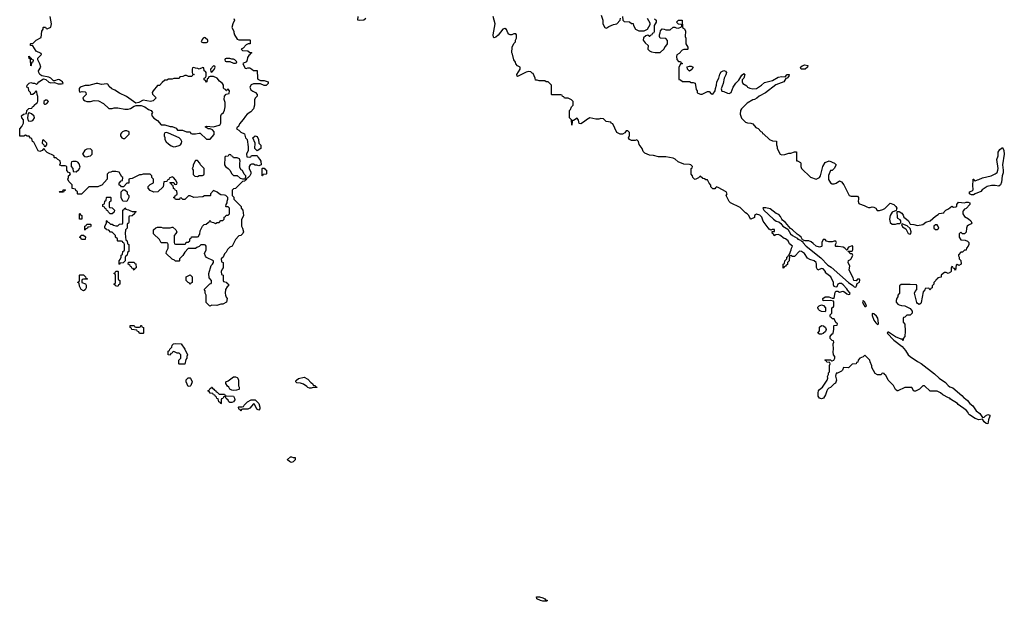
# Model space of a CAD drawing. Header units: inches. Extents: x 2473073 to 2657680, y 705365 to 849016.
# Tile 125 of 151: x 2612306 to 2623191, y 728342 to 734776. Entities that reach past the tile are written whole.
import ezdxf

# ---------------------------------------------------------------- set-up
doc = ezdxf.new("R2010")
doc.units = ezdxf.units.IN
doc.header["$MEASUREMENT"] = 0
for name, color, linetype in [('C6712', 7, 'Continuous'), ('C6713', 7, 'Continuous'), ('C6723', 7, 'Continuous')]:
    doc.layers.add(name, color=color, linetype=linetype)

msp = doc.modelspace()

# ---------------------------------------------------------------- linework, layer by layer
at = {"layer": 'C6712', "color": 5, "elevation": 40}
for points in [[(2615330, 729934), (2615350, 729934), (2615352, 729908), (2615330, 729886), (2615310, 729878), (2615300, 729880), (2615287, 729887), (2615268, 729908), (2615268, 729912), (2615300, 729940), (2615310, 729942)], [(2618090, 728342), (2618064, 728350), (2618025, 728370), (2618018, 728390), (2618054, 728390), (2618090, 728379), (2618111, 728370), (2618119, 728359), (2618142, 728350), (2618130, 728344)]]:
    msp.add_lwpolyline(points, close=True, dxfattribs=at)
at = {"layer": 'C6713', "color": 5, "elevation": 40}
for points in [[(2614674, 734790), (2614682, 734770), (2614662, 734730), (2614652, 734690), (2614672, 734650), (2614673, 734633), (2614682, 734610), (2614710, 734562), (2614730, 734552), (2614850, 734554), (2614854, 734550), (2614854, 734510), (2614833, 734507), (2614810, 734498), (2614778, 734462), (2614754, 734450), (2614770, 734434), (2614830, 734432), (2614850, 734414), (2614870, 734414), (2614874, 734410), (2614858, 734402), (2614854, 734390), (2614840, 734380), (2614824, 734356), (2614822, 734330), (2614814, 734310), (2614774, 734290), (2614784, 734264), (2614798, 734238), (2614810, 734234), (2614830, 734242), (2614850, 734242), (2614874, 734230), (2614890, 734214), (2614933, 734213), (2614934, 734130), (2614938, 734118), (2614970, 734102), (2615010, 734102), (2615054, 734090), (2615054, 734070), (2615030, 734046), (2615010, 734046), (2614970, 734068), (2614890, 734066), (2614865, 734055), (2614852, 734030), (2614861, 734001), (2614884, 733984), (2614914, 733970), (2614932, 733950), (2614931, 733929), (2614910, 733906), (2614902, 733890), (2614902, 733830), (2614891, 733790), (2614862, 733758), (2614822, 733730), (2614802, 733710), (2614778, 733670), (2614737, 733623), (2614725, 733595), (2614710, 733586), (2614702, 733570), (2614730, 733552), (2614751, 733531), (2614790, 733512), (2614804, 733470), (2614819, 733450), (2614832, 733368), (2614832, 733330), (2614814, 733290), (2614818, 733258), (2614850, 733254), (2614862, 733258), (2614870, 733274), (2614930, 733274), (2614942, 733250), (2614962, 733230), (2614972, 733210), (2614974, 733170), (2614950, 733158), (2614927, 733167), (2614910, 733168), (2614890, 733178), (2614870, 733178), (2614854, 733170), (2614842, 733150), (2614842, 733130), (2614862, 733090), (2614862, 733070), (2614852, 733050), (2614830, 733026), (2614818, 733022), (2614810, 733006), (2614798, 733002), (2614794, 732990), (2614770, 732986), (2614691, 732909), (2614670, 732906), (2614654, 732890), (2614654, 732830), (2614672, 732812), (2614674, 732790), (2614754, 732710), (2614754, 732690), (2614774, 732670), (2614782, 732610), (2614760, 732560), (2614758, 732490), (2614771, 732470), (2614782, 732430), (2614772, 732410), (2614751, 732389), (2614730, 732386), (2614690, 732346), (2614654, 732270), (2614630, 732258), (2614605, 732235), (2614590, 732206), (2614570, 732186), (2614554, 732150), (2614534, 732130), (2614538, 732098), (2614554, 732090), (2614554, 732030), (2614544, 732016), (2614534, 731990), (2614538, 731958), (2614554, 731950), (2614554, 731890), (2614558, 731878), (2614590, 731874), (2614598, 731858), (2614614, 731850), (2614614, 731830), (2614598, 731822), (2614582, 731790), (2614578, 731750), (2614581, 731730), (2614587, 731707), (2614598, 731690), (2614592, 731650), (2614551, 731629), (2614530, 731629), (2614484, 731616), (2614430, 731618), (2614407, 731607), (2614368, 731648), (2614366, 731730), (2614358, 731750), (2614356, 731776), (2614346, 731790), (2614407, 731853), (2614422, 731858), (2614426, 731870), (2614426, 731890), (2614400, 731920), (2614398, 731970), (2614424, 732056), (2614438, 732070), (2614448, 732090), (2614447, 732107), (2614370, 732146), (2614360, 732160), (2614348, 732190), (2614366, 732230), (2614366, 732270), (2614362, 732282), (2614350, 732286), (2614310, 732286), (2614290, 732266), (2614264, 732256), (2614250, 732246), (2614170, 732246), (2614130, 732206), (2614110, 732166), (2614074, 732130), (2614074, 732110), (2614070, 732106), (2614030, 732106), (2614016, 732116), (2613990, 732126), (2613926, 732190), (2613928, 732212), (2613946, 732250), (2613946, 732290), (2613942, 732302), (2613930, 732306), (2613870, 732306), (2613850, 732346), (2613787, 732407), (2613786, 732450), (2613810, 732474), (2613830, 732482), (2613870, 732482), (2613890, 732474), (2613970, 732474), (2613990, 732482), (2614000, 732480), (2614034, 732450), (2614042, 732430), (2614034, 732410), (2614014, 732390), (2614014, 732310), (2614018, 732298), (2614030, 732294), (2614130, 732294), (2614142, 732298), (2614147, 732313), (2614170, 732314), (2614186, 732330), (2614186, 732350), (2614202, 732358), (2614207, 732373), (2614270, 732374), (2614282, 732378), (2614286, 732390), (2614298, 732402), (2614300, 732440), (2614326, 732490), (2614346, 732510), (2614367, 732513), (2614390, 732534), (2614402, 732538), (2614407, 732553), (2614413, 732553), (2614418, 732538), (2614450, 732534), (2614470, 732522), (2614490, 732534), (2614510, 732534), (2614530, 732554), (2614550, 732554), (2614566, 732570), (2614566, 732590), (2614582, 732598), (2614590, 732614), (2614610, 732614), (2614626, 732630), (2614626, 732690), (2614610, 732706), (2614590, 732706), (2614586, 732710), (2614588, 732732), (2614598, 732750), (2614598, 732770), (2614608, 732790), (2614606, 732810), (2614586, 732830), (2614570, 732835), (2614530, 732838), (2614510, 732848), (2614490, 732868), (2614450, 732886), (2614414, 732850), (2614414, 732830), (2614410, 732826), (2614350, 732826), (2614330, 732818), (2614230, 732809), (2614190, 732828), (2614173, 732827), (2614132, 732788), (2614108, 732788), (2614090, 732806), (2614078, 732802), (2614072, 732788), (2614030, 732788), (2614022, 732802), (2614006, 732810), (2614022, 732818), (2614030, 732834), (2614042, 732838), (2614046, 732850), (2614042, 732882), (2614027, 732887), (2614022, 732902), (2614007, 732907), (2614002, 732942), (2613987, 732947), (2613982, 732962), (2613966, 732970), (2613970, 732974), (2614010, 732974), (2614018, 732958), (2614030, 732954), (2614042, 732958), (2614046, 732970), (2614030, 733006), (2614006, 733030), (2613990, 733038), (2613958, 733022), (2613953, 733007), (2613938, 733002), (2613933, 732987), (2613898, 732982), (2613892, 732928), (2613834, 732870), (2613790, 732868), (2613750, 732886), (2613727, 732913), (2613726, 732930), (2613747, 732953), (2613786, 732970), (2613786, 733010), (2613766, 733030), (2613766, 733050), (2613750, 733066), (2613670, 733066), (2613650, 733058), (2613630, 733058), (2613550, 733018), (2613524, 733016), (2613514, 733010), (2613511, 732969), (2613490, 732966), (2613453, 732927), (2613430, 732926), (2613422, 732942), (2613407, 732947), (2613407, 732967), (2613427, 732993), (2613442, 732998), (2613446, 733030), (2613436, 733036), (2613406, 733090), (2613370, 733098), (2613330, 733098), (2613312, 733088), (2613290, 733086), (2613273, 733067), (2613274, 733010), (2613213, 732947), (2613184, 732936), (2613170, 732926), (2613070, 732926), (2612990, 732846), (2612950, 732846), (2612946, 732850), (2612946, 732870), (2612927, 732887), (2612922, 732902), (2612887, 732907), (2612886, 732950), (2612850, 732986), (2612838, 733010), (2612846, 733030), (2612846, 733050), (2612862, 733058), (2612866, 733070), (2612862, 733082), (2612847, 733087), (2612828, 733108), (2612826, 733150), (2612810, 733158), (2612770, 733158), (2612750, 733166), (2612748, 733172), (2612758, 733190), (2612755, 733215), (2612726, 733230), (2612710, 733246), (2612690, 733246), (2612686, 733250), (2612686, 733270), (2612610, 733306), (2612587, 733327), (2612582, 733342), (2612570, 733346), (2612553, 733327), (2612530, 733318), (2612510, 733326), (2612462, 733422), (2612446, 733430), (2612442, 733462), (2612427, 733467), (2612410, 733486), (2612390, 733486), (2612370, 733498), (2612350, 733486), (2612308, 733488), (2612306, 733570), (2612330, 733594), (2612348, 733630), (2612347, 733667), (2612328, 733690), (2612327, 733713), (2612348, 733732), (2612382, 733738), (2612386, 733770), (2612408, 733792), (2612442, 733798), (2612446, 733810), (2612462, 733818), (2612466, 733830), (2612490, 733854), (2612502, 733858), (2612507, 733873), (2612507, 733927), (2612498, 733950), (2612496, 733976), (2612490, 733986), (2612478, 733982), (2612473, 733967), (2612452, 733948), (2612430, 733948), (2612426, 733970), (2612406, 733990), (2612402, 734022), (2612386, 734030), (2612387, 734053), (2612410, 734074), (2612430, 734082), (2612450, 734072), (2612470, 734072), (2612490, 734062), (2612496, 734064), (2612508, 734072), (2612518, 734090), (2612570, 734121), (2612595, 734115), (2612630, 734085), (2612650, 734078), (2612690, 734082), (2612730, 734065), (2612770, 734065), (2612786, 734070), (2612778, 734090), (2612746, 734110), (2612730, 734113), (2612690, 734098), (2612680, 734100), (2612650, 734129), (2612630, 734139), (2612550, 734156), (2612530, 734170), (2612516, 734190), (2612514, 734210), (2612539, 734250), (2612529, 734289), (2612506, 734330), (2612506, 734350), (2612546, 734390), (2612542, 734402), (2612489, 734429), (2612450, 734486), (2612426, 734490), (2612427, 734507), (2612430, 734512), (2612450, 734514), (2612489, 734551), (2612542, 734578), (2612549, 734650), (2612566, 734670), (2612566, 734690), (2612570, 734694), (2612590, 734694), (2612598, 734678), (2612610, 734674), (2612650, 734694), (2612658, 734730), (2612642, 734810)], [(2616132, 734790), (2616111, 734769), (2616067, 734767), (2616046, 734770), (2616048, 734810)], [(2620000, 732916), (2619990, 732906), (2619970, 732906), (2619948, 732928), (2619947, 732947), (2619930, 732966), (2619910, 733006), (2619890, 733006), (2619876, 733016), (2619860, 733020), (2619830, 733046), (2619812, 733028), (2619772, 733008), (2619766, 733010), (2619749, 733029), (2619746, 733050), (2619728, 733068), (2619728, 733130), (2619742, 733138), (2619746, 733150), (2619726, 733170), (2619710, 733175), (2619650, 733177), (2619584, 733204), (2619552, 733232), (2619530, 733243), (2619450, 733260), (2619370, 733259), (2619313, 733273), (2619270, 733277), (2619219, 733299), (2619198, 733318), (2619188, 733350), (2619155, 733395), (2619148, 733430), (2619130, 733448), (2619110, 733438), (2619070, 733438), (2619046, 733450), (2619038, 733470), (2619047, 733493), (2619047, 733527), (2619030, 733546), (2619010, 733546), (2618997, 733523), (2618972, 733508), (2618946, 733510), (2618909, 733529), (2618862, 733622), (2618846, 733630), (2618842, 733642), (2618790, 733648), (2618759, 733679), (2618730, 733682), (2618710, 733674), (2618674, 733674), (2618610, 733689), (2618571, 733669), (2618550, 733649), (2618510, 733622), (2618490, 733628), (2618485, 733665), (2618470, 733688), (2618430, 733662), (2618418, 733662), (2618412, 733650), (2618410, 733609), (2618407, 733667), (2618386, 733690), (2618386, 733770), (2618396, 733784), (2618406, 733810), (2618426, 733830), (2618426, 733870), (2618406, 733890), (2618370, 733906), (2618330, 733906), (2618322, 733922), (2618307, 733927), (2618302, 733942), (2618290, 733946), (2618190, 733946), (2618186, 733950), (2618186, 734050), (2618147, 734087), (2618128, 734088), (2618110, 734098), (2618050, 734098), (2618027, 734107), (2618008, 734108), (2618006, 734130), (2617982, 734182), (2617970, 734186), (2617958, 734198), (2617930, 734202), (2617905, 734195), (2617809, 734149), (2617806, 734150), (2617802, 734170), (2617838, 734230), (2617838, 734250), (2617810, 734266), (2617790, 734286), (2617787, 734307), (2617768, 734330), (2617756, 734396), (2617746, 734410), (2617749, 734470), (2617770, 734514), (2617788, 734532), (2617788, 734548), (2617798, 734570), (2617798, 734610), (2617790, 734618), (2617770, 734618), (2617748, 734608), (2617730, 734608), (2617715, 734615), (2617702, 734630), (2617688, 734668), (2617670, 734678), (2617647, 734670), (2617594, 734606), (2617570, 734584), (2617550, 734575), (2617543, 734583), (2617539, 734610), (2617561, 734730), (2617542, 734810)], [(2618733, 734827), (2618752, 734770), (2618752, 734730), (2618774, 734690), (2618790, 734682), (2618796, 734684), (2618820, 734700), (2618870, 734722), (2618906, 734730), (2618946, 734770), (2618950, 734794)], [(2618970, 734812), (2618974, 734770), (2618990, 734754), (2619047, 734753), (2619070, 734734), (2619090, 734734), (2619093, 734713), (2619114, 734670), (2619150, 734651), (2619210, 734651), (2619248, 734672), (2619276, 734724), (2619276, 734736), (2619246, 734790)], [(2619325, 734785), (2619342, 734770), (2619342, 734750), (2619322, 734710), (2619320, 734640), (2619313, 734627), (2619298, 734622), (2619293, 734607), (2619278, 734602), (2619272, 734588), (2619266, 734590), (2619262, 734602), (2619250, 734606), (2619230, 734598), (2619204, 734576), (2619198, 734550), (2619220, 734520), (2619254, 734490), (2619252, 734450), (2619270, 734432), (2619290, 734422), (2619330, 734412), (2619387, 734413), (2619430, 734454), (2619442, 734478), (2619450, 734482), (2619468, 734510), (2619467, 734547), (2619450, 734566), (2619388, 734570), (2619378, 734590), (2619378, 734610), (2619388, 734630), (2619390, 734654), (2619410, 734674), (2619430, 734672), (2619450, 734662), (2619496, 734664), (2619530, 734694), (2619550, 734694), (2619564, 734684), (2619590, 734682), (2619622, 734698), (2619626, 734710), (2619622, 734722), (2619590, 734726), (2619566, 734750), (2619590, 734772), (2619631, 734771), (2619634, 734690), (2619655, 734675), (2619665, 734650), (2619662, 734590), (2619671, 734570), (2619672, 734510), (2619694, 734470), (2619694, 734450), (2619690, 734446), (2619650, 734446), (2619630, 734438), (2619597, 734403), (2619570, 734386), (2619566, 734370), (2619570, 734334), (2619590, 734314), (2619610, 734314), (2619618, 734298), (2619634, 734290), (2619630, 734286), (2619610, 734286), (2619593, 734247), (2619594, 734114), (2619612, 734112), (2619633, 734093), (2619710, 734092), (2619730, 734082), (2619750, 734082), (2619773, 734073), (2619784, 734004), (2619794, 733990), (2619794, 733970), (2619804, 733964), (2619833, 733953), (2619850, 733952), (2619910, 733982), (2619930, 733982), (2619950, 733954), (2619970, 733952), (2619994, 733990), (2620000, 734014)]]:
    msp.add_lwpolyline(points, dxfattribs=at)
for points in [[(2614350, 734578), (2614334, 734570), (2614324, 734556), (2614314, 734530), (2614330, 734522), (2614370, 734522), (2614386, 734530), (2614386, 734550), (2614356, 734576)], [(2612430, 734266), (2612426, 734330), (2612422, 734342), (2612410, 734346), (2612406, 734374), (2612414, 734370), (2612418, 734358), (2612434, 734350), (2612438, 734338), (2612454, 734330), (2612450, 734306), (2612438, 734302), (2612434, 734270)], [(2614630, 734346), (2614590, 734346), (2614578, 734342), (2614574, 734330), (2614578, 734318), (2614590, 734314), (2614630, 734314), (2614670, 734294), (2614690, 734294), (2614702, 734298), (2614706, 734310), (2614686, 734330), (2614670, 734338), (2614650, 734338)], [(2614330, 734246), (2614290, 734228), (2614276, 734236), (2614250, 734238), (2614230, 734246), (2614218, 734242), (2614213, 734227), (2614213, 734193), (2614218, 734178), (2614234, 734170), (2614218, 734162), (2614210, 734146), (2614173, 734147), (2614150, 734158), (2614130, 734158), (2614110, 734146), (2614078, 734142), (2614070, 734126), (2614010, 734126), (2613990, 734118), (2613950, 734118), (2613932, 734108), (2613910, 734106), (2613880, 734080), (2613850, 734046), (2613830, 734046), (2613782, 733990), (2613772, 733970), (2613773, 733953), (2613814, 733910), (2613782, 733878), (2613751, 733869), (2613670, 733884), (2613622, 733858), (2613590, 733853), (2613486, 733926), (2613410, 733962), (2613358, 733998), (2613326, 734010), (2613296, 734036), (2613282, 734062), (2613270, 734066), (2613210, 734058), (2613170, 734069), (2613150, 734069), (2613071, 734049), (2613030, 734049), (2612974, 734030), (2612965, 734015), (2612965, 733990), (2612970, 733974), (2612998, 733982), (2613030, 733976), (2613036, 733970), (2613041, 733950), (2613005, 733910), (2613011, 733890), (2613030, 733877), (2613050, 733871), (2613090, 733871), (2613130, 733881), (2613177, 733877), (2613234, 733850), (2613293, 733793), (2613327, 733793), (2613350, 733802), (2613390, 733802), (2613470, 733785), (2613505, 733785), (2613530, 733795), (2613570, 733821), (2613594, 733826), (2613650, 733828), (2613690, 733811), (2613730, 733784), (2613761, 733770), (2613775, 733750), (2613763, 733730), (2613771, 733710), (2613790, 733686), (2613830, 733662), (2613870, 733612), (2613910, 733611), (2613970, 733596), (2613990, 733596), (2614036, 733576), (2614050, 733554), (2614107, 733553), (2614150, 733534), (2614190, 733534), (2614198, 733518), (2614213, 733513), (2614250, 733512), (2614290, 733522), (2614300, 733520), (2614370, 733454), (2614410, 733454), (2614456, 733504), (2614456, 733536), (2614436, 733556), (2614410, 733568), (2614388, 733568), (2614358, 733590), (2614370, 733598), (2614450, 733591), (2614512, 733608), (2614523, 733617), (2614529, 733630), (2614529, 733711), (2614538, 733730), (2614558, 733750), (2614570, 733774), (2614579, 733810), (2614578, 733858), (2614568, 733892), (2614569, 733931), (2614587, 733953), (2614622, 733958), (2614626, 733990), (2614610, 734006), (2614598, 734002), (2614593, 733987), (2614587, 733987), (2614582, 734002), (2614570, 734006), (2614560, 734020), (2614558, 734050), (2614548, 734070), (2614516, 734096), (2614488, 734128), (2614450, 734148), (2614413, 734147), (2614398, 734142), (2614390, 734126), (2614378, 734122), (2614374, 734090), (2614370, 734086), (2614362, 734102), (2614346, 734110), (2614346, 734130), (2614362, 734138), (2614366, 734150), (2614366, 734190), (2614362, 734202), (2614346, 734210), (2614342, 734242)], [(2614450, 734266), (2614414, 734230), (2614418, 734198), (2614430, 734194), (2614456, 734224), (2614466, 734250), (2614462, 734262)], [(2619710, 734208), (2619688, 734228), (2619687, 734253), (2619710, 734262), (2619730, 734262), (2619750, 734252), (2619737, 734223)], [(2612610, 733886), (2612590, 733886), (2612574, 733870), (2612574, 733850), (2612582, 733842), (2612590, 733842), (2612606, 733850), (2612626, 733870)], [(2612410, 733746), (2612398, 733742), (2612392, 733690), (2612398, 733658), (2612430, 733652), (2612450, 733662), (2612468, 733690), (2612466, 733710), (2612436, 733736)], [(2613490, 733546), (2613470, 733546), (2613444, 733536), (2613430, 733526), (2613422, 733510), (2613422, 733490), (2613434, 733470), (2613450, 733462), (2613470, 733462), (2613518, 733510), (2613515, 733535)], [(2613930, 733528), (2613910, 733526), (2613902, 733510), (2613902, 733490), (2613912, 733472), (2613912, 733450), (2613926, 733426), (2613950, 733402), (2613982, 733382), (2614010, 733371), (2614032, 733372), (2614070, 733383), (2614082, 733390), (2614095, 733410), (2614098, 733430), (2614089, 733449), (2614070, 733468), (2613950, 733522)], [(2614930, 733326), (2614906, 733350), (2614909, 733410), (2614884, 733470), (2614910, 733491), (2614930, 733482), (2614946, 733450), (2614951, 733411), (2614973, 733387), (2614972, 733350)], [(2612570, 733446), (2612558, 733442), (2612554, 733410), (2612573, 733393), (2612578, 733378), (2612590, 733374), (2612606, 733390), (2612606, 733410)], [(2613088, 733348), (2613050, 733344), (2613027, 733333), (2613002, 733290), (2613021, 733261), (2613050, 733258), (2613070, 733265), (2613089, 733271), (2613108, 733290), (2613107, 733327)], [(2614630, 733286), (2614618, 733282), (2614610, 733266), (2614578, 733262), (2614574, 733250), (2614572, 733170), (2614582, 733150), (2614611, 733131), (2614631, 733111), (2614652, 733072), (2614670, 733054), (2614710, 733054), (2614744, 733024), (2614770, 733014), (2614790, 733014), (2614802, 733018), (2614806, 733050), (2614788, 733068), (2614770, 733106), (2614756, 733116), (2614740, 733140), (2614738, 733190), (2614742, 733210), (2614735, 733235), (2614710, 733248), (2614670, 733246), (2614662, 733262), (2614647, 733267), (2614642, 733282)], [(2612930, 733208), (2612893, 733207), (2612878, 733202), (2612874, 733190), (2612874, 733150), (2612892, 733130), (2612898, 733098), (2612930, 733094), (2612960, 733120), (2612975, 733145), (2612963, 733183), (2612950, 733198)], [(2614270, 733218), (2614250, 733218), (2614222, 733170), (2614222, 733150), (2614212, 733130), (2614222, 733110), (2614224, 733064), (2614244, 733044), (2614270, 733042), (2614290, 733052), (2614327, 733053), (2614342, 733058), (2614346, 733070), (2614346, 733130), (2614306, 733170), (2614298, 733190)], [(2614990, 733048), (2614986, 733050), (2614986, 733130), (2614990, 733134), (2615007, 733133), (2615014, 733130), (2615018, 733118), (2615034, 733110), (2615034, 733070), (2615030, 733066), (2614998, 733062)], [(2612750, 732866), (2612746, 732870), (2612750, 732874), (2612782, 732878), (2612788, 732892), (2612810, 732894), (2612814, 732890), (2612798, 732882), (2612790, 732868)], [(2613307, 732627), (2613287, 732647), (2613282, 732662), (2613267, 732667), (2613262, 732682), (2613250, 732686), (2613242, 732702), (2613226, 732710), (2613226, 732730), (2613242, 732738), (2613246, 732770), (2613262, 732778), (2613266, 732810), (2613270, 732814), (2613310, 732814), (2613314, 732810), (2613314, 732770), (2613298, 732762), (2613294, 732750), (2613294, 732710), (2613298, 732698), (2613330, 732694), (2613354, 732670), (2613352, 732648), (2613338, 732642), (2613330, 732628)], [(2613490, 732766), (2613447, 732767), (2613428, 732808), (2613428, 732872), (2613450, 732894), (2613470, 732894), (2613494, 732870), (2613494, 732850), (2613514, 732830), (2613514, 732810)], [(2613550, 732654), (2613590, 732654), (2613594, 732650), (2613578, 732642), (2613574, 732630), (2613550, 732606), (2613518, 732602), (2613514, 732590), (2613513, 732533), (2613510, 732526), (2613498, 732522), (2613494, 732510), (2613494, 732470), (2613474, 732450), (2613472, 732410), (2613478, 732338), (2613494, 732330), (2613498, 732298), (2613514, 732290), (2613514, 732210), (2613498, 732202), (2613494, 732170), (2613478, 732162), (2613473, 732147), (2613473, 732107), (2613450, 732086), (2613418, 732082), (2613410, 732066), (2613406, 732070), (2613406, 732110), (2613416, 732124), (2613426, 732150), (2613426, 732170), (2613442, 732178), (2613446, 732210), (2613462, 732218), (2613466, 732230), (2613466, 732290), (2613462, 732302), (2613446, 732310), (2613442, 732322), (2613430, 732326), (2613390, 732326), (2613386, 732330), (2613386, 732350), (2613366, 732370), (2613366, 732390), (2613330, 732426), (2613310, 732426), (2613290, 732446), (2613266, 732450), (2613262, 732462), (2613246, 732470), (2613247, 732487), (2613266, 732530), (2613266, 732550), (2613270, 732554), (2613278, 732538), (2613293, 732533), (2613310, 732514), (2613330, 732514), (2613344, 732504), (2613370, 732494), (2613390, 732494), (2613410, 732514), (2613442, 732518), (2613446, 732530), (2613446, 732670), (2613462, 732678), (2613470, 732694), (2613478, 732678), (2613510, 732674), (2613524, 732664)], [(2612990, 732568), (2612966, 732570), (2612966, 732630), (2612970, 732634), (2612978, 732618), (2612994, 732610), (2612994, 732570)], [(2613030, 732446), (2613026, 732450), (2613026, 732490), (2613042, 732498), (2613050, 732514), (2613090, 732514), (2613094, 732510), (2613094, 732490), (2613090, 732486), (2613058, 732482), (2613054, 732470), (2613038, 732462)], [(2612990, 732346), (2612982, 732362), (2612966, 732370), (2612982, 732378), (2612987, 732393), (2613010, 732394), (2613032, 732372), (2613030, 732346)], [(2613570, 732006), (2613562, 732022), (2613547, 732027), (2613542, 732042), (2613530, 732046), (2613522, 732062), (2613506, 732070), (2613508, 732092), (2613570, 732094), (2613578, 732078), (2613590, 732074), (2613594, 732030), (2613578, 732022)], [(2613010, 731778), (2612986, 731790), (2612968, 731828), (2612962, 731862), (2612948, 731868), (2612950, 731874), (2612962, 731878), (2612966, 731890), (2612966, 731950), (2612970, 731954), (2613010, 731954), (2613034, 731930), (2613038, 731918), (2613054, 731910), (2613050, 731906), (2613010, 731906), (2612998, 731902), (2612994, 731890), (2612994, 731870), (2613033, 731853), (2613040, 731840), (2613042, 731810), (2613030, 731786)], [(2613390, 731826), (2613366, 731830), (2613362, 731842), (2613346, 731850), (2613362, 731858), (2613366, 731870), (2613366, 731950), (2613362, 731962), (2613346, 731970), (2613362, 731978), (2613370, 731994), (2613390, 731994), (2613394, 731990), (2613394, 731910), (2613398, 731898), (2613414, 731890), (2613414, 731850), (2613398, 731842)], [(2614190, 731846), (2614182, 731862), (2614167, 731867), (2614146, 731890), (2614146, 731930), (2614190, 731952), (2614212, 731932), (2614214, 731910), (2614212, 731868), (2614198, 731862)], [(2613590, 731374), (2613630, 731374), (2613642, 731378), (2613647, 731393), (2613653, 731393), (2613658, 731378), (2613674, 731370), (2613674, 731310), (2613670, 731306), (2613630, 731306), (2613622, 731322), (2613607, 731327), (2613602, 731342), (2613546, 731350), (2613542, 731362), (2613526, 731370), (2613527, 731393), (2613570, 731394), (2613578, 731378)], [(2614070, 730966), (2614066, 730970), (2614066, 731010), (2614086, 731030), (2614088, 731050), (2614087, 731067), (2614070, 731086), (2614048, 731088), (2614010, 731106), (2613998, 731102), (2613993, 731087), (2613978, 731082), (2613970, 731066), (2613947, 731067), (2613946, 731110), (2613962, 731118), (2613966, 731130), (2613987, 731153), (2613990, 731174), (2614006, 731190), (2614030, 731194), (2614090, 731192), (2614132, 731130), (2614162, 731070), (2614154, 731050), (2614154, 731030), (2614144, 731016), (2614130, 730966)], [(2614170, 730718), (2614148, 730770), (2614148, 730792), (2614170, 730814), (2614190, 730814), (2614194, 730810), (2614211, 730771), (2614198, 730730), (2614190, 730722)], [(2614670, 730675), (2614650, 730678), (2614629, 730689), (2614618, 730710), (2614603, 730723), (2614586, 730750), (2614586, 730770), (2614610, 730782), (2614670, 730825), (2614690, 730825), (2614710, 730818), (2614718, 730810), (2614725, 730790), (2614725, 730725), (2614734, 730710), (2614734, 730690), (2614730, 730686), (2614704, 730676)], [(2615510, 730698), (2615490, 730708), (2615480, 730720), (2615445, 730745), (2615410, 730755), (2615370, 730758), (2615358, 730770), (2615360, 730780), (2615366, 730790), (2615390, 730805), (2615450, 730821), (2615490, 730798), (2615523, 730763), (2615542, 730750), (2615550, 730734), (2615574, 730730), (2615578, 730718), (2615592, 730710), (2615590, 730706), (2615550, 730706), (2615530, 730698)], [(2614510, 730634), (2614570, 730634), (2614578, 730618), (2614590, 730614), (2614670, 730612), (2614682, 730590), (2614685, 730570), (2614671, 730549), (2614650, 730542), (2614630, 730542), (2614618, 730550), (2614610, 730566), (2614587, 730587), (2614582, 730602), (2614570, 730606), (2614558, 730602), (2614553, 730587), (2614538, 730582), (2614534, 730570), (2614534, 730530), (2614530, 730526), (2614522, 730542), (2614506, 730550), (2614502, 730582), (2614487, 730587), (2614482, 730602), (2614470, 730606), (2614462, 730622), (2614450, 730626), (2614442, 730642), (2614410, 730646), (2614402, 730662), (2614388, 730668), (2614390, 730674), (2614402, 730678), (2614407, 730693), (2614422, 730698), (2614428, 730712), (2614434, 730710), (2614438, 730698), (2614454, 730690), (2614458, 730678), (2614474, 730670), (2614478, 730658), (2614490, 730654)], [(2614950, 730458), (2614929, 730469), (2614902, 730522), (2614890, 730526), (2614850, 730478), (2614827, 730467), (2614770, 730466), (2614758, 730462), (2614750, 730446), (2614742, 730462), (2614730, 730466), (2614726, 730490), (2614730, 730494), (2614767, 730493), (2614782, 730498), (2614786, 730510), (2614826, 730550), (2614866, 730570), (2614910, 730572), (2614951, 730530), (2614962, 730490), (2614962, 730470)]]:
    msp.add_lwpolyline(points, close=True, dxfattribs=at)
at = {"layer": 'C6723', "color": 5, "elevation": 40}
for points in [[(2620990, 734230), (2620946, 734230), (2620939, 734250), (2620956, 734264), (2620985, 734275), (2621018, 734270), (2621015, 734250)], [(2623130, 732936), (2623090, 732943), (2623050, 732943), (2623002, 732930), (2622948, 732892), (2622930, 732875), (2622870, 732848), (2622850, 732838), (2622830, 732838), (2622806, 732850), (2622807, 732873), (2622836, 732884), (2622847, 732893), (2622848, 732910), (2622842, 732930), (2622846, 733010), (2622853, 733013), (2622858, 732998), (2622870, 732994), (2622895, 733005), (2622910, 733007), (2622952, 733028), (2623046, 733050), (2623090, 733071), (2623113, 733087), (2623121, 733110), (2623123, 733130), (2623109, 733230), (2623124, 733270), (2623124, 733310), (2623142, 733338), (2623170, 733362), (2623187, 733327), (2623191, 733289), (2623171, 733170), (2623179, 733110), (2623178, 733082), (2623167, 733050), (2623162, 732978), (2623151, 732949)], [(2620524, 732696), (2620521, 732690), (2620533, 732670), (2620640, 732570), (2620670, 732548), (2620699, 732539), (2620722, 732522), (2620743, 732490), (2620797, 732457), (2620828, 732408), (2620848, 732388), (2620900, 732360), (2620910, 732349), (2620938, 732338), (2620950, 732325), (2620964, 732324), (2620965, 732310), (2620999, 732270), (2621163, 732143), (2621242, 732062), (2621277, 732037), (2621468, 731868), (2621517, 731837), (2621530, 731822), (2621550, 731818), (2621559, 731830), (2621564, 731856), (2621590, 731874), (2621595, 731895), (2621590, 731906), (2621570, 731906), (2621552, 731888), (2621529, 731889), (2621522, 731922), (2621506, 731946), (2621478, 732010), (2621482, 732050), (2621466, 732090), (2621467, 732113), (2621490, 732122), (2621498, 732130), (2621518, 732170), (2621510, 732186), (2621487, 732187), (2621482, 732202), (2621467, 732207), (2621466, 732214), (2621510, 732214), (2621518, 732230), (2621518, 732270), (2621510, 732275), (2621470, 732258), (2621462, 732250), (2621454, 732226), (2621450, 732226), (2621428, 732250), (2621410, 732259), (2621353, 732267), (2621330, 732266), (2621326, 732270), (2621326, 732290), (2621335, 732310), (2621330, 732326), (2621310, 732326), (2621290, 732318), (2621250, 732318), (2621227, 732327), (2621210, 732346), (2621190, 732346), (2621174, 732310), (2621174, 732270), (2621170, 732266), (2621150, 732258), (2621110, 732269), (2621080, 732300), (2621057, 732317), (2621030, 732329), (2620989, 732329), (2620961, 732341), (2620944, 732370), (2620924, 732390), (2620902, 732402), (2620851, 732451), (2620827, 732467), (2620774, 732534), (2620739, 732559), (2620730, 732569), (2620718, 732598), (2620699, 732619), (2620670, 732633), (2620603, 732683), (2620555, 732695)], [(2622064, 732516), (2622054, 732510), (2622065, 732485), (2622104, 732464), (2622130, 732412), (2622150, 732405), (2622158, 732410), (2622162, 732430), (2622150, 732466), (2622116, 732496), (2622070, 732515)], [(2622450, 732506), (2622430, 732506), (2622414, 732490), (2622414, 732470), (2622430, 732454), (2622450, 732454), (2622466, 732470), (2622456, 732496)], [(2621210, 731546), (2621170, 731549), (2621150, 731558), (2621138, 731570), (2621128, 731588), (2621130, 731594), (2621146, 731610), (2621170, 731622), (2621193, 731613), (2621214, 731590), (2621214, 731550)], [(2621630, 731669), (2621625, 731655), (2621630, 731631), (2621650, 731604), (2621657, 731603), (2621668, 731612), (2621651, 731651)], [(2621730, 731526), (2621730, 731502), (2621750, 731451), (2621770, 731423), (2621790, 731405), (2621799, 731410), (2621800, 731420), (2621793, 731473), (2621778, 731498), (2621750, 731522)], [(2621150, 731298), (2621129, 731310), (2621147, 731333), (2621150, 731374), (2621170, 731392), (2621194, 731390), (2621214, 731370), (2621222, 731350), (2621213, 731327), (2621190, 731306), (2621170, 731298)]]:
    msp.add_lwpolyline(points, close=True, dxfattribs=at)
msp.add_lwpolyline([(2620000, 734014), (2620009, 734050), (2620013, 734090), (2620034, 734130), (2620046, 734174), (2620061, 734199), (2620090, 734214), (2620110, 734205), (2620119, 734190), (2620114, 734166), (2620096, 734130), (2620084, 734070), (2620061, 734010), (2620070, 733985), (2620090, 733981), (2620130, 733963), (2620150, 733961), (2620170, 733972), (2620195, 734030), (2620225, 734075), (2620255, 734105), (2620290, 734162), (2620310, 734182), (2620322, 734170), (2620311, 734130), (2620292, 734110), (2620292, 734090), (2620302, 734070), (2620345, 734045), (2620352, 734030), (2620378, 734018), (2620410, 734011), (2620450, 734015), (2620508, 734050), (2620540, 734080), (2620630, 734103), (2620690, 734141), (2620730, 734148), (2620770, 734142), (2620789, 734171), (2620814, 734170), (2620811, 734150), (2620791, 734130), (2620775, 734125), (2620753, 734087), (2620665, 734055), (2620552, 733968), (2620481, 733930), (2620454, 733906), (2620430, 733894), (2620410, 733890), (2620348, 733852), (2620285, 733790), (2620274, 733770), (2620271, 733730), (2620286, 733686), (2620330, 733642), (2620353, 733633), (2620390, 733632), (2620410, 733622), (2620445, 733585), (2620470, 733572), (2620500, 733540), (2620514, 733530), (2620518, 733518), (2620530, 733514), (2620594, 733450), (2620630, 733434), (2620673, 733433), (2620672, 733390), (2620682, 733370), (2620682, 733350), (2620714, 733290), (2620730, 733282), (2620764, 733284), (2620810, 733298), (2620830, 733298), (2620873, 733313), (2620893, 733313), (2620894, 733214), (2620906, 733214), (2620937, 733197), (2620942, 733190), (2620942, 733150), (2620951, 733131), (2621050, 733032), (2621110, 733011), (2621150, 733031), (2621161, 733050), (2621184, 733150), (2621210, 733196), (2621256, 733216), (2621314, 733190), (2621332, 733170), (2621312, 733128), (2621290, 733106), (2621270, 733106), (2621247, 733053), (2621248, 733008), (2621270, 732971), (2621290, 732961), (2621310, 732961), (2621333, 732967), (2621370, 732994), (2621390, 732982), (2621418, 732950), (2621478, 732830), (2621498, 732822), (2621570, 732822), (2621578, 732810), (2621581, 732790), (2621576, 732770), (2621584, 732744), (2621590, 732738), (2621642, 732722), (2621670, 732705), (2621690, 732698), (2621710, 732698), (2621730, 732705), (2621750, 732702), (2621772, 732690), (2621786, 732666), (2621810, 732665), (2621850, 732676), (2621872, 732688), (2621930, 732745), (2621971, 732731), (2621992, 732710), (2622002, 732690), (2622000, 732680), (2621994, 732666), (2621950, 732646), (2621931, 732610), (2621921, 732570), (2621930, 732534), (2621953, 732513), (2621987, 732513), (2622010, 732522), (2622038, 732522), (2622047, 732533), (2622048, 732550), (2622040, 732560), (2622016, 732576), (2622009, 732589), (2622006, 732654), (2622030, 732654), (2622057, 732637), (2622075, 732615), (2622082, 732590), (2622110, 732571), (2622131, 732551), (2622150, 732514), (2622191, 732511), (2622230, 732498), (2622290, 732511), (2622325, 732535), (2622370, 732552), (2622430, 732602), (2622460, 732620), (2622470, 732632), (2622522, 732638), (2622526, 732650), (2622546, 732670), (2622576, 732684), (2622610, 732712), (2622630, 732702), (2622656, 732704), (2622666, 732710), (2622666, 732730), (2622684, 732756), (2622750, 732751), (2622770, 732758), (2622790, 732758), (2622811, 732751), (2622812, 732730), (2622770, 732688), (2622750, 732678), (2622737, 732663), (2622731, 732650), (2622731, 732630), (2622750, 732598), (2622794, 732574), (2622822, 732550), (2622834, 732530), (2622824, 732516), (2622797, 732503), (2622782, 732490), (2622772, 732470), (2622770, 732426), (2622750, 732406), (2622728, 732408), (2622710, 732426), (2622693, 732407), (2622692, 732370), (2622710, 732342), (2622757, 732337), (2622785, 732325), (2622798, 732310), (2622798, 732290), (2622791, 732270), (2622772, 732250), (2622770, 732226), (2622750, 732226), (2622730, 732206), (2622710, 732206), (2622684, 732176), (2622684, 732164), (2622694, 732150), (2622694, 732130), (2622712, 732112), (2622714, 732070), (2622690, 732058), (2622670, 732066), (2622658, 732062), (2622650, 732006), (2622642, 732022), (2622627, 732027), (2622622, 732042), (2622610, 732046), (2622602, 732030), (2622602, 731990), (2622597, 731983), (2622570, 731968), (2622550, 731978), (2622530, 731978), (2622514, 731970), (2622494, 731950), (2622493, 731927), (2622458, 731922), (2622454, 731910), (2622438, 731902), (2622434, 731890), (2622414, 731870), (2622414, 731850), (2622394, 731830), (2622394, 731810), (2622378, 731802), (2622373, 731787), (2622367, 731787), (2622362, 731802), (2622350, 731806), (2622318, 731802), (2622313, 731787), (2622293, 731767), (2622274, 731646), (2622270, 731638), (2622250, 731626), (2622230, 731638), (2622226, 731646), (2622198, 731750), (2622206, 731770), (2622226, 731790), (2622226, 731830), (2622222, 731842), (2622150, 731848), (2622050, 731846), (2622034, 731830), (2622034, 731750), (2622014, 731730), (2622014, 731710), (2622004, 731696), (2621994, 731670), (2621994, 731650), (2622014, 731630), (2622030, 731622), (2622053, 731613), (2622092, 731612), (2622150, 731582), (2622171, 731550), (2622174, 731530), (2622151, 731509), (2622113, 731507), (2622090, 731486), (2622078, 731482), (2622074, 731470), (2622074, 731430), (2622093, 731407), (2622094, 731330), (2622092, 731270), (2622074, 731250), (2622072, 731228), (2622062, 731242), (2622050, 731242), (2621987, 731267), (2621910, 731318), (2621902, 731318), (2621896, 731310), (2621970, 731230), (2622062, 731162), (2622098, 731118), (2622129, 731069), (2622149, 731049), (2622230, 730996), (2622274, 730974), (2622420, 730860), (2622471, 730810), (2622542, 730762), (2622570, 730728), (2622590, 730715), (2622624, 730704), (2622720, 730620), (2622746, 730590), (2622763, 730583), (2622784, 730564), (2622810, 730531), (2622844, 730504), (2622880, 730450), (2622920, 730420), (2622950, 730376), (2622970, 730379), (2622985, 730395), (2623010, 730407), (2623030, 730401), (2623033, 730390), (2623018, 730350), (2623010, 730305), (2622990, 730309), (2622967, 730327), (2622950, 730358), (2622908, 730348), (2622870, 730365), (2622806, 730406), (2622795, 730415), (2622792, 730430), (2622770, 730456), (2622680, 730520), (2622673, 730530), (2622597, 730577), (2622590, 730588), (2622573, 730593), (2622510, 730626), (2622486, 730650), (2622450, 730666), (2622370, 730668), (2622310, 730726), (2622290, 730726), (2622254, 730690), (2622210, 730668), (2622190, 730668), (2622170, 730706), (2622150, 730708), (2622090, 730706), (2622014, 730670), (2622006, 730670), (2621990, 730686), (2621968, 730730), (2621908, 730790), (2621882, 730842), (2621866, 730850), (2621862, 730862), (2621850, 730866), (2621838, 730862), (2621830, 730846), (2621790, 730846), (2621763, 730863), (2621728, 730928), (2621727, 730947), (2621708, 730990), (2621706, 731010), (2621650, 731066), (2621632, 731048), (2621594, 731030), (2621574, 731010), (2621572, 730988), (2621558, 730982), (2621554, 730970), (2621510, 730966), (2621470, 730926), (2621413, 730927), (2621401, 730899), (2621390, 730888), (2621347, 730867), (2621333, 730867), (2621326, 730834), (2621335, 730790), (2621325, 730755), (2621310, 730748), (2621271, 730709), (2621250, 730699), (2621236, 730684), (2621228, 730672), (2621214, 730626), (2621191, 730589), (2621170, 730582), (2621149, 730589), (2621134, 730610), (2621133, 730650), (2621137, 730670), (2621150, 730686), (2621182, 730710), (2621232, 730788), (2621239, 730810), (2621238, 730830), (2621246, 730850), (2621246, 730870), (2621258, 730882), (2621258, 730950), (2621266, 730970), (2621262, 730982), (2621229, 730989), (2621222, 731002), (2621206, 731010), (2621210, 731014), (2621270, 731012), (2621282, 731002), (2621290, 731002), (2621306, 731010), (2621318, 731030), (2621318, 731050), (2621302, 731070), (2621298, 731102), (2621302, 731130), (2621298, 731190), (2621306, 731210), (2621302, 731222), (2621290, 731226), (2621266, 731250), (2621266, 731270), (2621283, 731297), (2621298, 731310), (2621308, 731350), (2621306, 731390), (2621310, 731394), (2621342, 731398), (2621346, 731410), (2621327, 731427), (2621310, 731466), (2621290, 731466), (2621282, 731482), (2621270, 731486), (2621267, 731493), (2621266, 731510), (2621286, 731530), (2621286, 731590), (2621302, 731598), (2621306, 731610), (2621306, 731650), (2621302, 731662), (2621270, 731668), (2621190, 731666), (2621186, 731690), (2621210, 731711), (2621251, 731711), (2621290, 731694), (2621310, 731694), (2621322, 731758), (2621330, 731774), (2621352, 731772), (2621370, 731762), (2621410, 731771), (2621430, 731761), (2621450, 731743), (2621470, 731735), (2621482, 731738), (2621489, 731750), (2621460, 731780), (2621450, 731798), (2621410, 731842), (2621390, 731856), (2621364, 731856), (2621351, 731850), (2621338, 731822), (2621330, 731818), (2621310, 731826), (2621303, 731843), (2621302, 731870), (2621273, 731930), (2621214, 731974), (2621213, 731990), (2621190, 732019), (2621170, 732024), (2621130, 732006), (2621115, 732035), (2621116, 732070), (2621111, 732091), (2621089, 732110), (2621042, 732122), (2621016, 732136), (2620982, 732190), (2620950, 732213), (2620926, 732214), (2620870, 732158), (2620850, 732158), (2620830, 732166), (2620818, 732162), (2620812, 732108), (2620794, 732090), (2620793, 732067), (2620778, 732062), (2620774, 732050), (2620758, 732042), (2620754, 732030), (2620748, 732028), (2620748, 732072), (2620762, 732078), (2620766, 732110), (2620786, 732130), (2620786, 732150), (2620802, 732158), (2620806, 732170), (2620818, 732182), (2620835, 732230), (2620838, 732250), (2620848, 732270), (2620817, 732297), (2620800, 732330), (2620773, 732350), (2620756, 732356), (2620710, 732394), (2620690, 732399), (2620664, 732396), (2620646, 732386), (2620642, 732402), (2620628, 732408), (2620626, 732434), (2620650, 732434), (2620650, 732454), (2620625, 732455), (2620610, 732446), (2620590, 732458), (2620526, 732546), (2620510, 732590), (2620490, 732615), (2620450, 732625), (2620431, 732610), (2620430, 732588), (2620390, 732568), (2620386, 732570), (2620368, 732610), (2620350, 732628), (2620330, 732638), (2620270, 732698), (2620166, 732750), (2620150, 732766), (2620118, 732830), (2620126, 732850), (2620118, 732870), (2620110, 732875), (2620036, 732916), (2620010, 732926), (2620000, 732916)], dxfattribs=at)

doc.saveas('drawing.dxf')
